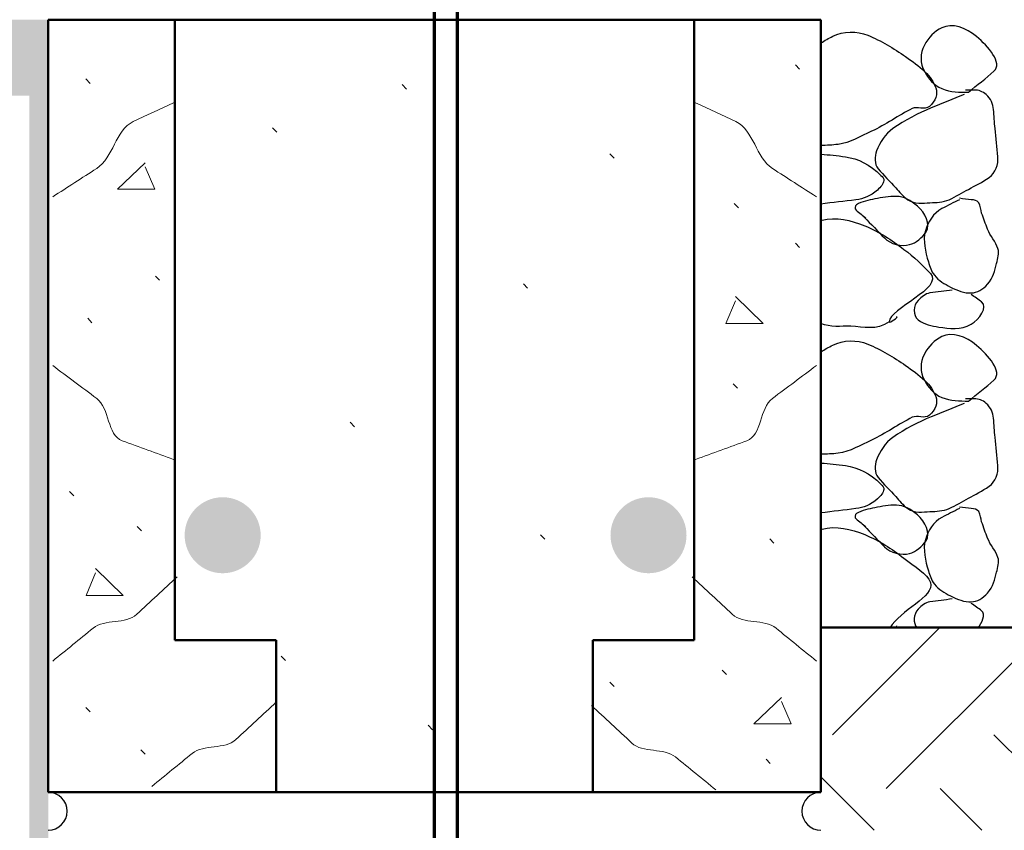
# Model space of a CAD drawing. Extents: x -217 to 423, y -193 to 255.
# Tile 20 of 39: x 89 to 98, y 46 to 54. Entities that reach past the tile are written whole.
import ezdxf

# ---------------------------------------------------------------- set-up
doc = ezdxf.new("R2010")
doc.units = 0
doc.header["$MEASUREMENT"] = 0
for name, color, linetype, lineweight in [('Level 1', 253, 'Continuous', 18), ('Level 15', 253, 'Continuous', 18), ('S-Anno-Patt', 152, 'Continuous', 18), ('S-Anno-Patt-Capy', 1, 'Continuous', 18), ('S-Fndn-Comp', 13, 'Continuous', 25), ('S-Sect-Cmuw', 2, 'Continuous', 50), ('S-Sect-Fngr', 2, 'Continuous', 50), ('S-Sect-Rbar', 7, 'Continuous', 70), ('S-Slab-Capl', 12, 'Continuous', 25)]:
    doc.layers.add(name, color=color, linetype=linetype, lineweight=lineweight)

# ---------------------------------------------------------------- blocks, each defined once
blk = doc.blocks.new('MORTAR')
at = {"layer": 'Level 15', "color": 253, "linetype": 'Continuous', "lineweight": 25}
blk.add_arc((0, -0.1875), 0.1875, 270, 90, dxfattribs=at)

msp = doc.modelspace()

# ---------------------------------------------------------------- hatches: boundary and pattern name
at = {"layer": 'S-Sect-Rbar'}
for points in [[(91.1439, 49.0726, 1), (90.3939, 49.0726, 1)], [(95.3447, 49.0726, 1), (94.5947, 49.0726, 1)]]:
    msp.add_hatch(color=256, dxfattribs=at).paths.add_polyline_path(points, flags=16)

# ---------------------------------------------------------------- linework, layer by layer
at = {"layer": 'Level 1', "color": 214, "linetype": 'Continuous', "lineweight": 25}
msp.add_3dface([(-216.6722, -192.74), (423.3278, -192.74), (423.3278, 255.26), (-216.6722, 255.26)], dxfattribs=at)
msp.add_3dface([(-216.6722, -192.74), (423.3278, -192.74), (423.3278, 255.26), (-216.6722, 255.26)], dxfattribs=at)
msp.add_3dface([(-216.6722, -192.74), (423.3278, -192.74), (423.3278, 255.26), (-216.6722, 255.26)], dxfattribs=at)
msp.add_3dface([(-216.6722, -192.74), (423.3278, -192.74), (423.3278, 255.26), (-216.6722, 255.26)], dxfattribs=at)
msp.add_3dface([(-216.6722, -192.74), (423.3278, -192.74), (423.3278, 255.26), (-216.6722, 255.26)], dxfattribs=at)
at = {"layer": 'S-Anno-Patt'}
for p, q in [((96.4608, 53.672), (96.4188, 53.714)), ((89.4618, 53.5325), (89.4198, 53.576)), ((92.5821, 53.4765), (92.5401, 53.52)), ((91.3017, 53.0492), (91.2597, 53.0927)), ((94.6308, 52.7928), (94.5888, 52.8363)), ((95.8578, 52.3025), (95.8143, 52.346)), ((96.4608, 51.9125), (96.4188, 51.9545)), ((90.1473, 51.5885), (90.1053, 51.6305)), ((93.7772, 51.5111), (93.7352, 51.5546)), ((89.4798, 51.17), (89.4378, 51.2135)), ((95.8473, 50.5235), (95.8053, 50.5655)), ((92.0699, 50.144), (92.0279, 50.1875)), ((89.2998, 49.4615), (89.2578, 49.505)), ((89.9688, 49.1165), (89.9268, 49.1585)), ((93.9478, 49.0331), (93.9058, 49.0766)), ((96.2073, 48.995), (96.1668, 49.0385)), ((91.3871, 47.8368), (91.3451, 47.8803)), ((95.7393, 47.699), (95.6973, 47.7425)), ((94.6308, 47.5805), (94.5888, 47.624)), ((89.4618, 47.3285), (89.4198, 47.372)), ((92.8382, 47.1532), (92.7962, 47.1967)), ((90.0033, 46.9115), (89.9613, 46.955)), ((96.1713, 46.82), (96.1308, 46.862))]:
    msp.add_line(p, q, dxfattribs=at)
at = {"layer": 'S-Anno-Patt', "flags": 128}
for points in [[(90.0048, 52.7495), (89.7318, 52.487), (90.1008, 52.487), (90.0048, 52.709)], [(95.8278, 51.428), (96.1023, 51.164), (95.7333, 51.164), (95.8278, 51.386)], [(89.5158, 48.743), (89.7888, 48.479), (89.4213, 48.479), (89.5158, 48.701)], [(96.2823, 47.4725), (96.0078, 47.21), (96.3768, 47.21), (96.2823, 47.4305)]]:
    msp.add_lwpolyline(points, dxfattribs=at)
at = {"layer": 'S-Anno-Patt'}
for points, knots in [([(89.0928, 52.4135), (89.2374, 52.5063), (89.3819, 52.5994), (89.5263, 52.6925), (89.6904, 52.7982), (89.7096, 53.0713), (89.8863, 53.1545), (90.0187, 53.2168), (90.1512, 53.2787), (90.2838, 53.3405)], [0, 0, 0, 0, 0.334736, 0.334736, 0.334736, 0.715039, 0.715039, 0.715039, 1, 1, 1, 1]), ([(96.6258, 52.4135), (96.4812, 52.5063), (96.3367, 52.5994), (96.1923, 52.6925), (96.0282, 52.7982), (96.009, 53.0713), (95.8323, 53.1545), (95.6999, 53.2168), (95.5674, 53.2787), (95.4348, 53.3405)], [0, 0, 0, 0, 0.334736, 0.334736, 0.334736, 0.715039, 0.715039, 0.715039, 1, 1, 1, 1]), ([(89.0928, 50.747), (89.2371, 50.6387), (89.3819, 50.5311), (89.5263, 50.423), (89.6563, 50.3256), (89.626, 50.0627), (89.7783, 50.006), (89.9465, 49.9433), (90.1155, 49.8836), (90.2838, 49.8215)], [0, 0, 0, 0, 0.345473, 0.345473, 0.345473, 0.656495, 0.656495, 0.656495, 1, 1, 1, 1]), ([(96.6258, 50.747), (96.4815, 50.6387), (96.3367, 50.5311), (96.1923, 50.423), (96.0623, 50.3256), (96.0927, 50.0624), (95.9403, 50.006), (95.772, 49.9436), (95.6031, 49.8834), (95.4348, 49.8215)], [0, 0, 0, 0, 0.345473, 0.345473, 0.345473, 0.656495, 0.656495, 0.656495, 1, 1, 1, 1]), ([(89.0928, 47.831), (89.2251, 47.9392), (89.3576, 48.0472), (89.4903, 48.155), (89.6076, 48.2503), (89.8115, 48.1901), (89.9223, 48.293), (90.0551, 48.4162), (90.1875, 48.5397), (90.3198, 48.6635)], [0, 0, 0, 0, 0.339678, 0.339678, 0.339678, 0.640069, 0.640069, 0.640069, 1, 1, 1, 1]), ([(96.6258, 47.831), (96.4935, 47.9392), (96.361, 48.0472), (96.2283, 48.155), (96.111, 48.2503), (95.9069, 48.1899), (95.7963, 48.293), (95.6638, 48.4165), (95.5313, 48.54), (95.3988, 48.6635)], [0, 0, 0, 0, 0.339678, 0.339678, 0.339678, 0.640069, 0.640069, 0.640069, 1, 1, 1, 1]), ([(90.0703, 46.5945), (90.2026, 46.7027), (90.3351, 46.8107), (90.4678, 46.9185), (90.5851, 47.0138), (90.789, 46.9536), (90.8998, 47.0565), (91.0326, 47.1797), (91.165, 47.3032), (91.2973, 47.427)], [0, 0, 0, 0, 0.339678, 0.339678, 0.339678, 0.640069, 0.640069, 0.640069, 1, 1, 1, 1]), ([(95.6337, 46.5601), (95.5014, 46.6683), (95.3688, 46.7763), (95.2362, 46.8841), (95.1189, 46.9794), (94.9148, 46.919), (94.8042, 47.0221), (94.6717, 47.1456), (94.5392, 47.2691), (94.4067, 47.3926)], [0, 0, 0, 0, 0.339678, 0.339678, 0.339678, 0.640069, 0.640069, 0.640069, 1, 1, 1, 1])]:
    msp.add_open_spline(points, degree=3, knots=knots, dxfattribs=at)
at = {"layer": 'S-Anno-Patt-Capy'}
for p, q in [((96.7854, 47.1035), (97.8434, 48.1615)), ((97.3157, 46.5731), (98.9041, 48.1615)), ((99.3183, 46.1615), (98.3774, 47.1023)), ((97.1971, 46.1615), (96.6708, 46.6877)), ((98.2577, 46.1615), (97.8471, 46.5721))]:
    msp.add_line(p, q, dxfattribs=at)
at = {"layer": 'S-Fndn-Comp', "extrusion": (0, 0, -1)}
for points in [[(-88.6728, 53.4115), (-89.0478, 53.4115), (-88.6728, 54.1615), (-89.0478, 54.1615)], [(-88.8603, 42.1615), (-89.0478, 42.1615), (-88.8603, 54.1615), (-89.0478, 54.1615)]]:
    msp.add_solid(points, dxfattribs=at)
at = {"layer": 'S-Sect-Cmuw'}
for p, q in [((89.0478, 46.5365), (89.0478, 54.1595)), ((89.0478, 54.1595), (96.6708, 54.1595)), ((90.2973, 48.0365), (90.2973, 54.1595)), ((95.4213, 48.0365), (95.4213, 54.1595)), ((96.6708, 46.5365), (96.6708, 54.1595)), ((90.2973, 48.0365), (91.2973, 48.0365)), ((91.2973, 46.5365), (91.2973, 48.0365)), ((94.4213, 46.5365), (94.4213, 48.0365)), ((94.4213, 48.0365), (95.4213, 48.0365)), ((89.0478, 46.5365), (96.6708, 46.5365))]:
    msp.add_line(p, q, dxfattribs=at)
at = {"layer": 'S-Sect-Fngr'}
msp.add_line((96.6708, 48.1615), (120.6708, 48.1615), dxfattribs=at)
at = {"layer": 'S-Sect-Rbar'}
for p, q in [((93.0869, 38.6615), (93.0869, 73.3336)), ((92.8593, 29.9115), (92.8593, 62.6615))]:
    msp.add_line(p, q, dxfattribs=at)
at = {"layer": 'S-Slab-Capl'}
for points, knots in [([(98.1272, 53.445), (98.0387, 53.4457), (97.9501, 53.4441), (97.8617, 53.481), (97.7818, 53.5142), (97.7313, 53.5793), (97.6907, 53.652), (97.6476, 53.729), (97.6469, 53.8288), (97.6907, 53.9085), (97.7321, 53.9839), (97.7923, 54.0473), (97.8617, 54.081), (97.9633, 54.1303), (98.1028, 54.0837), (98.2067, 53.994), (98.3183, 53.8975), (98.4681, 53.7347), (98.3777, 53.652), (98.3008, 53.5816), (98.2081, 53.5155), (98.1272, 53.445)], [0, 0, 0, 0, 0.129292, 0.129292, 0.129292, 0.24599, 0.24599, 0.24599, 0.369766, 0.369766, 0.369766, 0.486977, 0.486977, 0.486977, 0.658672, 0.658672, 0.658672, 0.843187, 0.843187, 0.843187, 1, 1, 1, 1]), ([(96.6708, 53.9312), (96.7086, 53.9552), (96.7477, 53.9768), (96.7877, 53.997), (96.8907, 54.0488), (97.0268, 54.0515), (97.1327, 54.0075), (97.2644, 53.9527), (97.3859, 53.8789), (97.5062, 53.796), (97.5739, 53.7493), (97.6347, 53.7056), (97.6967, 53.6475), (97.746, 53.6012), (97.7831, 53.543), (97.8047, 53.4885), (97.8264, 53.4335), (97.8006, 53.3534), (97.7417, 53.3055), (97.6897, 53.2631), (97.6224, 53.3095), (97.5722, 53.2845), (97.4362, 53.2167), (97.3088, 53.1242), (97.1687, 53.0595), (97.0616, 53.01), (96.9573, 52.9464), (96.8402, 52.9305), (96.7838, 52.9228), (96.7274, 52.921), (96.6708, 52.9192)], [0, 0, 0, 0, 0.049828, 0.049828, 0.049828, 0.178082, 0.178082, 0.178082, 0.337572, 0.337572, 0.337572, 0.427323, 0.427323, 0.427323, 0.498744, 0.498744, 0.498744, 0.570659, 0.570659, 0.570659, 0.634123, 0.634123, 0.634123, 0.805788, 0.805788, 0.805788, 0.936926, 0.936926, 0.936926, 1, 1, 1, 1]), ([(98.0822, 53.4225), (97.9746, 53.3787), (97.8672, 53.3345), (97.7597, 53.2905), (97.6268, 53.236), (97.5041, 53.1706), (97.3802, 53.0865), (97.3018, 53.0332), (97.253, 52.949), (97.2197, 52.866), (97.1982, 52.8123), (97.1961, 52.7353), (97.2347, 52.6905), (97.2912, 52.6247), (97.3501, 52.5638), (97.4102, 52.5015), (97.4487, 52.4615), (97.4742, 52.4209), (97.5272, 52.3845), (97.598, 52.3358), (97.6733, 52.3506), (97.7462, 52.3545), (97.8092, 52.3578), (97.8734, 52.356), (97.9352, 52.3845), (98.0049, 52.4166), (98.0624, 52.4517), (98.1257, 52.4865), (98.1946, 52.5243), (98.2627, 52.5561), (98.3297, 52.6035), (98.3928, 52.6482), (98.4225, 52.7339), (98.4167, 52.8075), (98.4093, 52.9004), (98.3965, 52.9934), (98.3882, 53.0865), (98.3826, 53.1494), (98.3792, 53.2125), (98.3732, 53.2755), (98.368, 53.3298), (98.3483, 53.3801), (98.3012, 53.4225), (98.2652, 53.4548), (98.2258, 53.466), (98.1842, 53.466), (98.1547, 53.466), (98.1252, 53.466), (98.0957, 53.466)], [0, 0, 0, 0, 0.097227, 0.097227, 0.097227, 0.217441, 0.217441, 0.217441, 0.293535, 0.293535, 0.293535, 0.34268, 0.34268, 0.34268, 0.414642, 0.414642, 0.414642, 0.460808, 0.460808, 0.460808, 0.522483, 0.522483, 0.522483, 0.575876, 0.575876, 0.575876, 0.636167, 0.636167, 0.636167, 0.701783, 0.701783, 0.701783, 0.763661, 0.763661, 0.763661, 0.84191, 0.84191, 0.84191, 0.89481, 0.89481, 0.89481, 0.94048, 0.94048, 0.94048, 0.975307, 0.975307, 0.975307, 1, 1, 1, 1]), ([(96.6708, 52.8332), (96.7516, 52.8282), (96.8318, 52.819), (96.9122, 52.8075), (97.0432, 52.7886), (97.1511, 52.7333), (97.2632, 52.6245), (97.2797, 52.6084), (97.2931, 52.59), (97.2917, 52.5735), (97.2888, 52.5411), (97.2609, 52.5083), (97.2272, 52.479), (97.1586, 52.4194), (97.0925, 52.3926), (97.0157, 52.383), (96.9007, 52.3686), (96.7857, 52.3558), (96.6708, 52.3412)], [0, 0, 0, 0, 0.1745, 0.1745, 0.1745, 0.459056, 0.459056, 0.459056, 0.501055, 0.501055, 0.501055, 0.583303, 0.583303, 0.583303, 0.750272, 0.750272, 0.750272, 1, 1, 1, 1]), ([(97.0982, 52.212), (97.1647, 52.1435), (97.2312, 52.075), (97.2977, 52.0065), (97.3572, 51.9452), (97.4656, 51.9194), (97.5452, 51.9405), (97.6089, 51.9574), (97.6707, 52.0102), (97.7072, 52.0665), (97.755, 52.1402), (97.6992, 52.2545), (97.6217, 52.3215), (97.5559, 52.3782), (97.4898, 52.416), (97.4147, 52.4175), (97.3441, 52.4188), (97.2724, 52.4061), (97.2017, 52.392), (97.1389, 52.3794), (97.0781, 52.3684), (97.0202, 52.335), (97.0037, 52.3254), (97.0031, 52.2922), (97.0172, 52.281), (97.0497, 52.255), (97.0822, 52.229), (97.1147, 52.203)], [0, 0, 0, 0, 0.156626, 0.156626, 0.156626, 0.296703, 0.296703, 0.296703, 0.408936, 0.408936, 0.408936, 0.556015, 0.556015, 0.556015, 0.680796, 0.680796, 0.680796, 0.798108, 0.798108, 0.798108, 0.902143, 0.902143, 0.902143, 0.931719, 0.931719, 0.931719, 1, 1, 1, 1]), ([(98.0372, 52.3845), (97.9789, 52.3555), (97.9211, 52.3265), (97.8632, 52.296), (97.7824, 52.2533), (97.7243, 52.1641), (97.7012, 52.077), (97.6751, 51.9786), (97.7013, 51.8699), (97.7312, 51.771), (97.7452, 51.7245), (97.7572, 51.6797), (97.7897, 51.639), (97.8343, 51.5828), (97.8883, 51.5547), (97.9502, 51.522), (98.0163, 51.487), (98.0876, 51.4609), (98.1542, 51.4635), (98.2115, 51.4657), (98.2675, 51.4971), (98.3147, 51.5505), (98.3726, 51.6159), (98.3841, 51.6829), (98.4032, 51.756), (98.4156, 51.8037), (98.4314, 51.8561), (98.4167, 51.9015), (98.3949, 51.9685), (98.3404, 52.025), (98.3147, 52.092), (98.2943, 52.1449), (98.275, 52.1988), (98.2562, 52.2525), (98.2445, 52.2857), (98.2492, 52.3222), (98.2277, 52.3545), (98.2115, 52.3787), (98.1805, 52.3813), (98.1542, 52.3845), (98.1152, 52.3892), (98.0761, 52.393), (98.0372, 52.398)], [0, 0, 0, 0, 0.075878, 0.075878, 0.075878, 0.18176, 0.18176, 0.18176, 0.30127, 0.30127, 0.30127, 0.35739, 0.35739, 0.35739, 0.434592, 0.434592, 0.434592, 0.517081, 0.517081, 0.517081, 0.588041, 0.588041, 0.588041, 0.67501, 0.67501, 0.67501, 0.731807, 0.731807, 0.731807, 0.815799, 0.815799, 0.815799, 0.882199, 0.882199, 0.882199, 0.923364, 0.923364, 0.923364, 0.954221, 0.954221, 0.954221, 1, 1, 1, 1]), ([(96.6708, 52.1792), (96.6742, 52.1802), (96.6777, 52.1811), (96.6812, 52.182), (96.8188, 52.2157), (96.9665, 52.1839), (97.1042, 52.1265), (97.2494, 52.0658), (97.3628, 51.9909), (97.4897, 51.894), (97.5894, 51.8178), (97.6758, 51.736), (97.7507, 51.6555), (97.8832, 51.5129), (97.3462, 51.3075), (97.3442, 51.18), (97.3439, 51.1623), (97.4444, 51.2276), (97.4162, 51.228)], [0, 0, 0, 0, 0.005495, 0.005495, 0.005495, 0.223918, 0.223918, 0.223918, 0.454403, 0.454403, 0.454403, 0.635417, 0.635417, 0.635417, 0.955697, 0.955697, 0.955697, 1, 1, 1, 1]), ([(97.9652, 51.492), (97.8922, 51.482), (97.8192, 51.4734), (97.7462, 51.4635), (97.7005, 51.4572), (97.663, 51.4226), (97.6292, 51.39), (97.5826, 51.345), (97.5728, 51.2407), (97.6292, 51.1995), (97.6932, 51.1527), (97.7628, 51.1378), (97.8332, 51.1275), (97.938, 51.112), (98.0497, 51.0966), (98.1542, 51.156), (98.2325, 51.2004), (98.3215, 51.3279), (98.2562, 51.375), (98.2222, 51.3995), (98.1882, 51.424), (98.1542, 51.4485)], [0, 0, 0, 0, 0.15174, 0.15174, 0.15174, 0.246676, 0.246676, 0.246676, 0.377565, 0.377565, 0.377565, 0.526204, 0.526204, 0.526204, 0.747626, 0.747626, 0.747626, 0.913618, 0.913618, 0.913618, 1, 1, 1, 1]), ([(97.3442, 51.18), (97.218, 51.0877), (97.0914, 51.1311), (96.9647, 51.135), (96.8668, 51.1379), (96.766, 51.1202), (96.6708, 51.1636)], [0, 0, 0, 0, 0.564135, 0.564135, 0.564135, 1, 1, 1, 1]), ([(96.6708, 50.8832), (96.7086, 50.9072), (96.7477, 50.9288), (96.7877, 50.949), (96.8907, 51.0008), (97.0268, 51.0035), (97.1327, 50.9595), (97.2644, 50.9047), (97.3859, 50.8309), (97.5062, 50.748), (97.5739, 50.7013), (97.6347, 50.6576), (97.6967, 50.5995), (97.746, 50.5532), (97.7831, 50.495), (97.8047, 50.4405), (97.8264, 50.3855), (97.8006, 50.3054), (97.7417, 50.2575), (97.6897, 50.2151), (97.6224, 50.2615), (97.5722, 50.2365), (97.4362, 50.1687), (97.3088, 50.0762), (97.1687, 50.0115), (97.0616, 49.962), (96.9573, 49.8984), (96.8402, 49.8825), (96.7838, 49.8748), (96.7274, 49.873), (96.6708, 49.8712)], [0, 0, 0, 0, 0.049828, 0.049828, 0.049828, 0.178082, 0.178082, 0.178082, 0.337572, 0.337572, 0.337572, 0.427323, 0.427323, 0.427323, 0.498744, 0.498744, 0.498744, 0.570659, 0.570659, 0.570659, 0.634123, 0.634123, 0.634123, 0.805788, 0.805788, 0.805788, 0.936926, 0.936926, 0.936926, 1, 1, 1, 1]), ([(98.1272, 50.397), (98.0387, 50.3977), (97.9501, 50.3961), (97.8617, 50.433), (97.7818, 50.4662), (97.7313, 50.5313), (97.6907, 50.604), (97.6476, 50.681), (97.6469, 50.7808), (97.6907, 50.8605), (97.7321, 50.9359), (97.7923, 50.9993), (97.8617, 51.033), (97.9633, 51.0823), (98.1028, 51.0357), (98.2067, 50.946), (98.3183, 50.8495), (98.4681, 50.6867), (98.3777, 50.604), (98.3008, 50.5336), (98.2081, 50.4675), (98.1272, 50.397)], [0, 0, 0, 0, 0.129292, 0.129292, 0.129292, 0.24599, 0.24599, 0.24599, 0.369766, 0.369766, 0.369766, 0.486977, 0.486977, 0.486977, 0.658672, 0.658672, 0.658672, 0.843187, 0.843187, 0.843187, 1, 1, 1, 1]), ([(98.0822, 50.3745), (97.9746, 50.3307), (97.8672, 50.2865), (97.7597, 50.2425), (97.6268, 50.188), (97.5041, 50.1226), (97.3802, 50.0385), (97.3018, 49.9852), (97.253, 49.901), (97.2197, 49.818), (97.1982, 49.7643), (97.1961, 49.6873), (97.2347, 49.6425), (97.2912, 49.5767), (97.3501, 49.5158), (97.4102, 49.4535), (97.4487, 49.4135), (97.4742, 49.3729), (97.5272, 49.3365), (97.598, 49.2878), (97.6733, 49.3026), (97.7462, 49.3065), (97.8092, 49.3098), (97.8734, 49.308), (97.9352, 49.3365), (98.0049, 49.3686), (98.0624, 49.4037), (98.1257, 49.4385), (98.1946, 49.4763), (98.2627, 49.5081), (98.3297, 49.5555), (98.3928, 49.6002), (98.4225, 49.6859), (98.4167, 49.7595), (98.4093, 49.8524), (98.3965, 49.9454), (98.3882, 50.0385), (98.3826, 50.1014), (98.3792, 50.1645), (98.3732, 50.2275), (98.368, 50.2818), (98.3483, 50.3321), (98.3012, 50.3745), (98.2652, 50.4068), (98.2258, 50.418), (98.1842, 50.418), (98.1547, 50.418), (98.1252, 50.418), (98.0957, 50.418)], [0, 0, 0, 0, 0.097227, 0.097227, 0.097227, 0.217441, 0.217441, 0.217441, 0.293535, 0.293535, 0.293535, 0.34268, 0.34268, 0.34268, 0.414642, 0.414642, 0.414642, 0.460808, 0.460808, 0.460808, 0.522483, 0.522483, 0.522483, 0.575876, 0.575876, 0.575876, 0.636167, 0.636167, 0.636167, 0.701783, 0.701783, 0.701783, 0.763661, 0.763661, 0.763661, 0.84191, 0.84191, 0.84191, 0.89481, 0.89481, 0.89481, 0.94048, 0.94048, 0.94048, 0.975307, 0.975307, 0.975307, 1, 1, 1, 1]), ([(96.6708, 49.7852), (96.7516, 49.7802), (96.8318, 49.771), (96.9122, 49.7595), (97.0432, 49.7406), (97.1511, 49.6853), (97.2632, 49.5765), (97.2797, 49.5604), (97.2931, 49.542), (97.2917, 49.5255), (97.2888, 49.4931), (97.2609, 49.4603), (97.2272, 49.431), (97.1586, 49.3714), (97.0925, 49.3446), (97.0157, 49.335), (96.9007, 49.3206), (96.7857, 49.3078), (96.6708, 49.2932)], [0, 0, 0, 0, 0.1745, 0.1745, 0.1745, 0.459056, 0.459056, 0.459056, 0.501055, 0.501055, 0.501055, 0.583303, 0.583303, 0.583303, 0.750272, 0.750272, 0.750272, 1, 1, 1, 1]), ([(97.0982, 49.164), (97.1647, 49.0955), (97.2312, 49.027), (97.2977, 48.9585), (97.3572, 48.8972), (97.4656, 48.8714), (97.5452, 48.8925), (97.6089, 48.9094), (97.6707, 48.9622), (97.7072, 49.0185), (97.755, 49.0922), (97.6992, 49.2065), (97.6217, 49.2735), (97.5559, 49.3302), (97.4898, 49.368), (97.4147, 49.3695), (97.3441, 49.3708), (97.2724, 49.3581), (97.2017, 49.344), (97.1389, 49.3314), (97.0781, 49.3204), (97.0202, 49.287), (97.0037, 49.2774), (97.0031, 49.2442), (97.0172, 49.233), (97.0497, 49.207), (97.0822, 49.181), (97.1147, 49.155)], [0, 0, 0, 0, 0.156626, 0.156626, 0.156626, 0.296703, 0.296703, 0.296703, 0.408936, 0.408936, 0.408936, 0.556015, 0.556015, 0.556015, 0.680796, 0.680796, 0.680796, 0.798108, 0.798108, 0.798108, 0.902143, 0.902143, 0.902143, 0.931719, 0.931719, 0.931719, 1, 1, 1, 1]), ([(98.0372, 49.3365), (97.9789, 49.3075), (97.9211, 49.2785), (97.8632, 49.248), (97.7824, 49.2053), (97.7243, 49.1161), (97.7012, 49.029), (97.6751, 48.9306), (97.7013, 48.8219), (97.7312, 48.723), (97.7452, 48.6765), (97.7572, 48.6317), (97.7897, 48.591), (97.8343, 48.5348), (97.8883, 48.5067), (97.9502, 48.474), (98.0163, 48.439), (98.0876, 48.4129), (98.1542, 48.4155), (98.2115, 48.4177), (98.2675, 48.4491), (98.3147, 48.5025), (98.3726, 48.5679), (98.3841, 48.6349), (98.4032, 48.708), (98.4156, 48.7557), (98.4314, 48.8081), (98.4167, 48.8535), (98.3949, 48.9205), (98.3404, 48.977), (98.3147, 49.044), (98.2943, 49.0969), (98.275, 49.1508), (98.2562, 49.2045), (98.2445, 49.2377), (98.2492, 49.2742), (98.2277, 49.3065), (98.2115, 49.3307), (98.1805, 49.3333), (98.1542, 49.3365), (98.1152, 49.3412), (98.0761, 49.345), (98.0372, 49.35)], [0, 0, 0, 0, 0.075878, 0.075878, 0.075878, 0.18176, 0.18176, 0.18176, 0.30127, 0.30127, 0.30127, 0.35739, 0.35739, 0.35739, 0.434592, 0.434592, 0.434592, 0.517081, 0.517081, 0.517081, 0.588041, 0.588041, 0.588041, 0.67501, 0.67501, 0.67501, 0.731807, 0.731807, 0.731807, 0.815799, 0.815799, 0.815799, 0.882199, 0.882199, 0.882199, 0.923364, 0.923364, 0.923364, 0.954221, 0.954221, 0.954221, 1, 1, 1, 1]), ([(96.6708, 49.1312), (96.6742, 49.1322), (96.6777, 49.1331), (96.6812, 49.134), (96.8188, 49.1677), (96.9665, 49.1359), (97.1042, 49.0785), (97.2494, 49.0178), (97.3627, 48.9435), (97.4897, 48.846), (97.5894, 48.7694), (97.7223, 48.6913), (97.7507, 48.6075), (97.7987, 48.4657), (97.4449, 48.3283), (97.3529, 48.1615)], [0, 0, 0, 0, 0.005837, 0.005837, 0.005837, 0.237863, 0.237863, 0.237863, 0.482702, 0.482702, 0.482702, 0.674989, 0.674989, 0.674989, 1, 1, 1, 1]), ([(97.9652, 48.444), (97.8922, 48.434), (97.8192, 48.4254), (97.7462, 48.4155), (97.7005, 48.4092), (97.6625, 48.3787), (97.6292, 48.342), (97.5856, 48.2938), (97.5748, 48.2035), (97.6179, 48.1615)], [0, 0, 0, 0, 0.409075, 0.409075, 0.409075, 0.66501, 0.66501, 0.66501, 1, 1, 1, 1]), ([(98.2191, 48.1615), (98.2579, 48.2026), (98.302, 48.2939), (98.2562, 48.327), (98.2222, 48.3515), (98.1882, 48.376), (98.1542, 48.4005)], [0, 0, 0, 0, 0.574305, 0.574305, 0.574305, 1, 1, 1, 1])]:
    msp.add_open_spline(points, degree=3, knots=knots, dxfattribs=at)
msp.add_open_spline([(97.4076, 48.1615), (97.4128, 48.1657), (97.4226, 48.177), (97.4162, 48.18)], degree=3, dxfattribs=at)

# ---------------------------------------------------------------- block references
at = {"layer": 'Level 15', "color": 253, "linetype": 'Continuous', "lineweight": 25}
msp.add_blockref('MORTAR', (89.0478, 46.5365), dxfattribs=at)
at = {"layer": 'Level 15', "color": 253, "linetype": 'Continuous', "lineweight": 25, "rotation": 180}
msp.add_blockref('MORTAR', (96.6708, 46.1615), dxfattribs=at)

doc.saveas('drawing.dxf')
